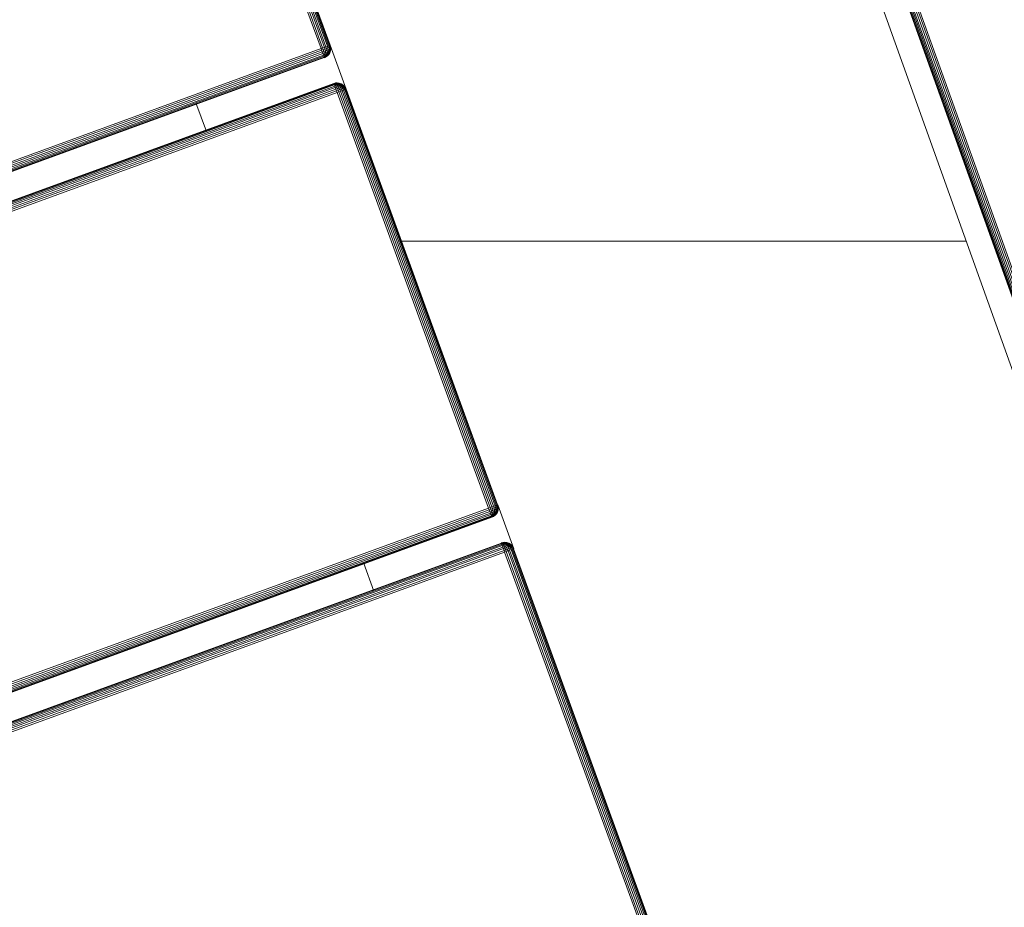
# Model space of a CAD drawing. Header units: millimetres. Extents: x -68595 to 26741, y -534 to 35396.
# Tile 84 of 172: x -56736 to -56534, y 25465 to 25647. Entities that reach past the tile are written whole.
import ezdxf

# ---------------------------------------------------------------- set-up
doc = ezdxf.new("R2010")
doc.units = ezdxf.units.MM
for name, color, linetype, lineweight, true_color in [('Furniture-1', 7, 'Continuous', 9, 0xaaaaaa), ('Kohvikulaud-1', 7, 'Continuous', 9, 0xaaaaaa), ('Kohvikutool-1', 7, 'Continuous', 9, 0xaaaaaa), ('Surface Pattern-1', 7, 'Continuous', 9, 0x232323)]:
    doc.layers.add(name, color=color, linetype=linetype, lineweight=lineweight, true_color=true_color)

# ---------------------------------------------------------------- blocks, each defined once
blk = doc.blocks.new('MA_Kohvikulaud - Kohvikulaud_DWG-V70-Sisehoov')
at = {"layer": 'Kohvikulaud-1'}
for p, q in [((455.5, 449.97), (364.5, 449.97)), ((364.5, 449.86), (455.5, 449.86)), ((364.5, 449.67), (455.5, 449.67)), ((455.5, 450), (455.86, 449.97)), ((455.5, 449.97), (455.5, 450)), ((455.86, 449.97), (455.5, 450)), ((455.5, 449.86), (455.5, 449.97)), ((455.86, 449.93), (455.5, 449.97)), ((455.5, 449.67), (455.5, 449.86)), ((455.86, 449.83), (455.5, 449.86)), ((455.5, 449.41), (455.5, 449.67)), ((455.86, 449.65), (455.5, 449.67)), ((455.51, 450), (465.14, 450)), ((455.86, 449.97), (456.24, 449.86)), ((455.86, 449.93), (455.86, 449.97)), ((456.24, 449.86), (455.86, 449.97)), ((456.24, 449.83), (455.86, 449.93)), ((455.86, 449.93), (455.86, 449.83)), ((455.86, 449.83), (456.24, 449.73)), ((455.86, 449.83), (455.86, 449.65)), ((456.24, 449.86), (456.59, 449.67)), ((456.24, 449.83), (456.24, 449.86)), ((456.59, 449.67), (456.24, 449.86)), ((456.59, 449.65), (456.24, 449.83)), ((456.24, 449.83), (456.24, 449.73)), ((456.24, 449.73), (456.59, 449.56)), ((456.24, 449.73), (456.24, 449.56)), ((456.59, 449.67), (456.91, 449.41)), ((456.59, 449.65), (456.59, 449.67)), ((456.91, 449.41), (456.59, 449.67)), ((463.71, 449.41), (464.03, 449.67)), ((464.03, 449.67), (463.71, 449.41)), ((464.03, 449.67), (464.39, 449.86)), ((464.39, 449.86), (464.03, 449.67)), ((464.39, 449.83), (464.03, 449.65)), ((464.03, 449.56), (464.39, 449.73)), ((464.03, 449.67), (464.03, 449.65)), ((464.39, 449.86), (464.76, 449.97)), ((464.76, 449.97), (464.39, 449.86)), ((464.76, 449.93), (464.39, 449.83)), ((464.39, 449.86), (464.39, 449.83)), ((464.39, 449.73), (464.76, 449.83)), ((464.39, 449.83), (464.39, 449.73)), ((464.39, 449.73), (464.39, 449.56)), ((464.76, 449.97), (465.13, 450)), ((465.13, 450), (464.76, 449.97)), ((465.13, 449.97), (464.76, 449.93)), ((464.76, 449.97), (464.76, 449.93)), ((464.76, 449.83), (464.76, 449.93)), ((465.13, 449.86), (464.76, 449.83)), ((464.76, 449.65), (464.76, 449.83)), ((465.13, 449.67), (464.76, 449.65)), ((465.13, 449.97), (465.13, 450)), ((465.13, 449.86), (465.13, 449.97)), ((556.12, 449.97), (465.13, 449.97)), ((465.13, 449.67), (465.13, 449.86)), ((556.12, 449.86), (465.13, 449.86)), ((465.13, 449.41), (465.13, 449.67)), ((556.12, 449.67), (465.13, 449.67)), ((556.12, 450), (556.49, 449.97)), ((556.12, 449.97), (556.12, 450)), ((556.49, 449.97), (556.12, 450)), ((556.12, 449.86), (556.12, 449.97)), ((556.49, 449.93), (556.12, 449.97)), ((556.12, 449.67), (556.12, 449.86)), ((556.49, 449.83), (556.12, 449.86)), ((556.12, 449.41), (556.12, 449.67)), ((556.49, 449.65), (556.12, 449.67)), ((556.14, 450), (565.76, 450)), ((556.49, 449.97), (556.86, 449.86)), ((556.49, 449.93), (556.49, 449.97)), ((556.86, 449.86), (556.49, 449.97)), ((556.86, 449.83), (556.49, 449.93)), ((556.49, 449.93), (556.49, 449.83)), ((556.49, 449.83), (556.86, 449.73)), ((556.49, 449.83), (556.49, 449.65)), ((556.86, 449.86), (557.22, 449.67)), ((556.86, 449.83), (556.86, 449.86)), ((557.22, 449.67), (556.86, 449.86)), ((557.22, 449.65), (556.86, 449.83)), ((556.86, 449.83), (556.86, 449.73)), ((556.86, 449.73), (557.22, 449.56)), ((556.86, 449.73), (556.86, 449.56)), ((557.22, 449.67), (557.54, 449.41)), ((557.22, 449.65), (557.22, 449.67)), ((557.54, 449.41), (557.22, 449.67)), ((564.34, 449.41), (564.66, 449.67)), ((564.66, 449.67), (564.34, 449.41)), ((564.66, 449.67), (565.01, 449.86)), ((565.01, 449.86), (564.66, 449.67)), ((565.01, 449.83), (564.66, 449.65)), ((564.66, 449.56), (565.01, 449.73)), ((564.66, 449.67), (564.66, 449.65)), ((565.01, 449.86), (565.39, 449.97)), ((565.39, 449.97), (565.01, 449.86)), ((565.39, 449.93), (565.01, 449.83)), ((565.01, 449.86), (565.01, 449.83)), ((565.01, 449.73), (565.39, 449.83)), ((565.01, 449.83), (565.01, 449.73)), ((565.01, 449.73), (565.01, 449.56)), ((565.39, 449.97), (565.75, 450)), ((565.75, 450), (565.39, 449.97)), ((565.75, 449.97), (565.39, 449.93)), ((565.39, 449.97), (565.39, 449.93)), ((565.39, 449.83), (565.39, 449.93)), ((565.75, 449.86), (565.39, 449.83)), ((565.39, 449.65), (565.39, 449.83)), ((565.75, 449.67), (565.39, 449.65)), ((565.75, 449.97), (565.75, 450)), ((565.75, 449.86), (565.75, 449.97)), ((656.75, 449.97), (565.75, 449.97)), ((565.75, 449.67), (565.75, 449.86)), ((565.75, 449.86), (656.75, 449.86)), ((565.75, 449.41), (565.75, 449.67)), ((565.75, 449.67), (656.75, 449.67)), ((364.5, 449.41), (455.5, 449.41)), ((364.5, 449.09), (455.5, 449.09)), ((364.5, 448.74), (455.5, 448.74)), ((364.5, 448.36), (455.5, 448.36)), ((455.5, 448), (364.5, 448)), ((455.5, 449.09), (455.5, 449.41)), ((455.86, 449.39), (455.5, 449.41)), ((455.5, 448.74), (455.5, 449.09)), ((455.86, 449.08), (455.5, 449.09)), ((455.5, 448.36), (455.5, 448.74)), ((455.86, 448.72), (455.5, 448.74)), ((455.5, 448), (455.5, 448.36)), ((455.86, 448.36), (455.5, 448.36)), ((455.5, -448), (455.5, 448)), ((455.5, 448), (455.86, 448)), ((455.86, 449.65), (456.24, 449.56)), ((455.86, 449.65), (455.86, 449.39)), ((455.86, 449.39), (456.24, 449.31)), ((455.86, 449.39), (455.86, 449.08)), ((455.86, 449.08), (456.24, 449.02)), ((455.86, 449.08), (455.86, 448.72)), ((455.86, 448.72), (456.24, 448.68)), ((455.86, 448.72), (455.86, 448.36)), ((455.86, 448.36), (456.24, 448.34)), ((455.86, 448.36), (455.86, 448)), ((455.86, 448), (456.24, 448)), ((455.86, 448), (455.86, -448)), ((456.24, 449.56), (456.59, 449.4)), ((456.24, 449.56), (456.24, 449.31)), ((456.24, 449.31), (456.59, 449.18)), ((456.24, 449.31), (456.24, 449.02)), ((456.24, 449.02), (456.59, 448.92)), ((456.24, 449.02), (456.24, 448.68)), ((456.24, 448.68), (456.59, 448.62)), ((456.24, 448.68), (456.24, 448.34)), ((456.24, 448.34), (456.59, 448.3)), ((456.24, 448.34), (456.24, 448)), ((456.24, 448), (456.59, 448)), ((456.24, -448), (456.24, 448)), ((456.91, 449.39), (456.59, 449.65)), ((456.59, 449.65), (456.59, 449.56)), ((456.59, 449.56), (456.91, 449.31)), ((456.59, 449.56), (456.59, 449.4)), ((456.59, 449.4), (456.91, 449.18)), ((456.59, 449.4), (456.59, 449.18)), ((456.59, 449.18), (456.91, 449)), ((456.59, 449.18), (456.59, 448.92)), ((456.59, 448.92), (456.91, 448.77)), ((456.59, 448.92), (456.59, 448.62)), ((456.59, 448.62), (456.91, 448.52)), ((456.59, 448.62), (456.59, 448.3)), ((456.59, 448.3), (456.91, 448.26)), ((456.59, 448.3), (456.59, 448)), ((456.59, 448), (456.91, 448)), ((456.59, -448), (456.59, 448)), ((456.91, 449.41), (457.17, 449.09)), ((456.91, 449.39), (456.91, 449.41)), ((457.17, 449.09), (456.91, 449.41)), ((457.17, 449.08), (456.91, 449.39)), ((456.91, 449.39), (456.91, 449.31)), ((456.91, 449.31), (457.17, 449.02)), ((456.91, 449.31), (456.91, 449.18)), ((456.91, 449.18), (457.17, 448.92)), ((456.91, 449.18), (456.91, 449)), ((456.91, 449), (457.17, 448.77)), ((456.91, 449), (456.91, 448.77)), ((456.91, 448.77), (457.17, 448.6)), ((456.91, 448.77), (456.91, 448.52)), ((456.91, 448.52), (457.17, 448.4)), ((456.91, 448.52), (456.91, 448.26)), ((456.91, 448.26), (457.17, 448.2)), ((456.91, 448.26), (456.91, 448)), ((456.91, 448), (457.17, 448)), ((456.91, -448), (456.91, 448)), ((457.17, 449.09), (457.36, 448.74)), ((457.17, 449.08), (457.17, 449.09)), ((457.36, 448.74), (457.17, 449.09)), ((457.36, 448.72), (457.17, 449.08)), ((457.17, 449.08), (457.17, 449.02)), ((457.36, 448.74), (457.17, 449.08)), ((457.36, 448.7), (457.17, 449.02)), ((457.17, 449.02), (457.36, 448.7)), ((457.17, 449.02), (457.17, 448.92)), ((457.17, 448.92), (457.36, 448.65)), ((457.17, 448.92), (457.36, 448.65)), ((457.17, 448.92), (457.17, 448.77)), ((457.17, 448.77), (457.36, 448.57)), ((457.17, 448.77), (457.36, 448.57)), ((457.17, 448.77), (457.17, 448.6)), ((457.17, 448.6), (457.36, 448.46)), ((457.17, 448.6), (457.36, 448.46)), ((457.17, 448.6), (457.17, 448.4)), ((457.17, 448.4), (457.36, 448.34)), ((457.17, 448.4), (457.36, 448.34)), ((457.17, 448.4), (457.17, 448.2)), ((457.17, 448.2), (457.36, 448.2)), ((457.17, 448.2), (457.36, 448.2)), ((457.17, 448.2), (457.17, 448)), ((457.17, 448), (457.36, 448.07)), ((457.17, 448), (457.36, 448.07)), ((457.17, -448), (457.17, 448)), ((457.36, 448.74), (457.47, 448.36)), ((457.47, 448.36), (457.36, 448.73)), ((457.47, 448.03), (457.36, 448)), ((457.36, -448), (457.36, 448)), ((457.47, 448.36), (457.5, 448)), ((457.5, 448), (457.47, 448.36)), ((457.47, 448.03), (457.5, 448)), ((457.47, -448), (457.47, 448)), ((463.12, 448), (463.16, 448.36)), ((463.16, 448.36), (463.12, 448)), ((463.16, 448.03), (463.12, 448)), ((463.16, 448.36), (463.27, 448.74)), ((463.16, 448.36), (463.27, 448.74)), ((463.27, 448), (463.16, 448.03)), ((463.16, 448), (463.16, -448)), ((463.27, 448.74), (463.45, 449.09)), ((463.45, 449.09), (463.27, 448.72)), ((463.27, 448.73), (463.45, 449.09)), ((463.45, 449.08), (463.27, 448.68)), ((463.27, 448.7), (463.45, 449.08)), ((463.27, 448.68), (463.45, 449.02)), ((463.27, 448.62), (463.45, 449.02)), ((463.27, 448.62), (463.45, 448.92)), ((463.27, 448.52), (463.45, 448.92)), ((463.27, 448.52), (463.45, 448.77)), ((463.27, 448.4), (463.45, 448.77)), ((463.27, 448.4), (463.45, 448.6)), ((463.27, 448.27), (463.45, 448.6)), ((463.27, 448.27), (463.45, 448.4)), ((463.27, 448.13), (463.45, 448.4)), ((463.27, 448.13), (463.45, 448.2)), ((463.45, 448), (463.27, 448.13)), ((463.27, 448.07), (463.45, 448)), ((463.27, 448), (463.27, -448)), ((463.45, 449.09), (463.71, 449.41)), ((463.71, 449.41), (463.45, 449.09)), ((463.71, 449.39), (463.45, 449.08)), ((463.45, 449.02), (463.71, 449.31)), ((463.45, 448.92), (463.71, 449.18)), ((463.45, 449.09), (463.45, 449.08)), ((463.45, 449.08), (463.45, 449.02)), ((463.45, 449.02), (463.45, 448.92)), ((463.45, 448.77), (463.71, 449)), ((463.45, 448.92), (463.45, 448.77)), ((463.45, 448.6), (463.71, 448.77)), ((463.45, 448.77), (463.45, 448.6)), ((463.45, 448.6), (463.45, 448.4)), ((463.45, 448.4), (463.71, 448.52)), ((463.45, 448.4), (463.45, 448.2)), ((463.45, 448.2), (463.71, 448.26)), ((463.45, 448), (463.45, 448.2)), ((463.45, 448), (463.71, 448)), ((463.45, 448), (463.45, -448)), ((464.03, 449.65), (463.71, 449.39)), ((463.71, 449.31), (464.03, 449.56)), ((463.71, 449.41), (463.71, 449.39)), ((463.71, 449.18), (464.03, 449.4)), ((463.71, 449.39), (463.71, 449.31)), ((463.71, 449.31), (463.71, 449.18)), ((463.71, 449), (464.03, 449.18)), ((463.71, 449.18), (463.71, 449)), ((463.71, 449), (463.71, 448.77)), ((463.71, 448.77), (464.03, 448.92)), ((463.71, 448.77), (463.71, 448.52)), ((463.71, 448.52), (464.03, 448.62)), ((463.71, 448.52), (463.71, 448.26)), ((463.71, 448.26), (464.03, 448.3)), ((463.71, 448), (463.71, 448.26)), ((463.71, 448), (464.03, 448)), ((463.71, 448), (463.71, -448)), ((464.03, 449.65), (464.03, 449.56)), ((464.03, 449.4), (464.39, 449.56)), ((464.03, 449.56), (464.03, 449.4)), ((464.03, 449.4), (464.03, 449.18)), ((464.03, 449.18), (464.39, 449.31)), ((464.03, 449.18), (464.03, 448.92)), ((464.03, 448.92), (464.39, 449.02)), ((464.03, 448.92), (464.03, 448.62)), ((464.03, 448.62), (464.39, 448.68)), ((464.03, 448.62), (464.03, 448.3)), ((464.03, 448.3), (464.39, 448.34)), ((464.03, 448), (464.03, 448.3)), ((464.03, 448), (464.39, 448)), ((464.03, 448), (464.03, -448)), ((464.39, 449.56), (464.76, 449.65)), ((464.39, 449.56), (464.39, 449.31)), ((464.39, 449.31), (464.76, 449.39)), ((464.39, 449.31), (464.39, 449.02)), ((464.39, 449.02), (464.76, 449.08)), ((464.39, 449.02), (464.39, 448.68)), ((464.39, 448.68), (464.76, 448.72)), ((464.39, 448.68), (464.39, 448.34)), ((464.39, 448.34), (464.76, 448.36)), ((464.39, 448), (464.39, 448.34)), ((464.39, 448), (464.76, 448)), ((464.39, -448), (464.39, 448)), ((464.76, 449.39), (464.76, 449.65)), ((465.13, 449.41), (464.76, 449.39)), ((464.76, 449.08), (464.76, 449.39)), ((465.13, 449.09), (464.76, 449.08)), ((464.76, 448.72), (464.76, 449.08)), ((465.13, 448.74), (464.76, 448.72)), ((464.76, 448.36), (464.76, 448.72)), ((464.76, 448), (464.76, 448.36)), ((465.13, 448.36), (464.76, 448.36)), ((464.76, 448), (465.13, 448)), ((464.76, 448), (464.76, -448)), ((465.13, 449.09), (465.13, 449.41)), ((556.12, 449.41), (465.13, 449.41)), ((465.13, 448.74), (465.13, 449.09)), ((556.12, 449.09), (465.13, 449.09)), ((465.13, 448.36), (465.13, 448.74)), ((556.12, 448.74), (465.13, 448.74)), ((465.13, 448), (465.13, 448.36)), ((465.13, 448.36), (556.12, 448.36)), ((556.12, 448), (465.13, 448)), ((465.13, 448), (465.13, -448)), ((556.12, 449.09), (556.12, 449.41)), ((556.49, 449.39), (556.12, 449.41)), ((556.12, 448.74), (556.12, 449.09)), ((556.49, 449.08), (556.12, 449.09)), ((556.12, 448.36), (556.12, 448.74)), ((556.49, 448.72), (556.12, 448.74)), ((556.12, 448), (556.12, 448.36)), ((556.49, 448.36), (556.12, 448.36)), ((556.12, -448), (556.12, 448)), ((556.12, 448), (556.49, 448)), ((556.49, 449.65), (556.86, 449.56)), ((556.49, 449.65), (556.49, 449.39)), ((556.49, 449.39), (556.86, 449.31)), ((556.49, 449.39), (556.49, 449.08)), ((556.49, 449.08), (556.86, 449.02)), ((556.49, 449.08), (556.49, 448.72)), ((556.49, 448.72), (556.86, 448.68)), ((556.49, 448.72), (556.49, 448.36)), ((556.49, 448.36), (556.86, 448.34)), ((556.49, 448.36), (556.49, 448)), ((556.49, 448), (556.86, 448)), ((556.49, 448), (556.49, -448)), ((556.86, 449.56), (557.22, 449.4)), ((556.86, 449.56), (556.86, 449.31)), ((556.86, 449.31), (557.22, 449.18)), ((556.86, 449.31), (556.86, 449.02)), ((556.86, 449.02), (557.22, 448.92)), ((556.86, 449.02), (556.86, 448.68)), ((556.86, 448.68), (557.22, 448.62)), ((556.86, 448.68), (556.86, 448.34)), ((556.86, 448.34), (557.22, 448.3)), ((556.86, 448.34), (556.86, 448)), ((556.86, 448), (557.22, 448)), ((556.86, 448), (556.86, -448)), ((557.54, 449.39), (557.22, 449.65)), ((557.22, 449.65), (557.22, 449.56)), ((557.22, 449.56), (557.54, 449.31)), ((557.22, 449.56), (557.22, 449.4)), ((557.22, 449.4), (557.54, 449.18)), ((557.22, 449.4), (557.22, 449.18)), ((557.22, 449.18), (557.54, 449)), ((557.22, 449.18), (557.22, 448.92)), ((557.22, 448.92), (557.54, 448.77)), ((557.22, 448.92), (557.22, 448.62)), ((557.22, 448.62), (557.54, 448.52)), ((557.22, 448.62), (557.22, 448.3)), ((557.22, 448.3), (557.54, 448.26)), ((557.22, 448.3), (557.22, 448)), ((557.22, 448), (557.54, 448)), ((557.22, 448), (557.22, -448)), ((557.54, 449.41), (557.8, 449.09)), ((557.54, 449.39), (557.54, 449.41)), ((557.8, 449.09), (557.54, 449.41)), ((557.8, 449.08), (557.54, 449.39)), ((557.54, 449.39), (557.54, 449.31)), ((557.54, 449.31), (557.8, 449.02)), ((557.54, 449.31), (557.54, 449.18)), ((557.54, 449.18), (557.8, 448.92)), ((557.54, 449.18), (557.54, 449)), ((557.54, 449), (557.8, 448.77)), ((557.54, 449), (557.54, 448.77)), ((557.54, 448.77), (557.8, 448.6)), ((557.54, 448.77), (557.54, 448.52)), ((557.54, 448.52), (557.8, 448.4)), ((557.54, 448.52), (557.54, 448.26)), ((557.54, 448.26), (557.8, 448.2)), ((557.54, 448.26), (557.54, 448)), ((557.54, 448), (557.8, 448)), ((557.54, 448), (557.54, -448)), ((557.8, 449.09), (557.98, 448.74)), ((557.8, 449.08), (557.8, 449.09)), ((557.8, 449.09), (557.98, 448.73)), ((557.98, 448.73), (557.8, 449.09)), ((557.98, 448.72), (557.8, 449.08)), ((557.8, 449.08), (557.8, 449.02)), ((557.98, 448.7), (557.8, 449.02)), ((557.8, 449.02), (557.98, 448.7)), ((557.8, 449.02), (557.8, 448.92)), ((557.8, 448.92), (557.98, 448.65)), ((557.8, 448.92), (557.98, 448.65)), ((557.8, 448.92), (557.8, 448.77)), ((557.8, 448.77), (557.98, 448.57)), ((557.8, 448.77), (557.98, 448.57)), ((557.8, 448.77), (557.8, 448.6)), ((557.8, 448.6), (557.98, 448.46)), ((557.8, 448.6), (557.98, 448.46)), ((557.8, 448.6), (557.8, 448.4)), ((557.8, 448.4), (557.98, 448.34)), ((557.8, 448.4), (557.98, 448.34)), ((557.8, 448.4), (557.8, 448.2)), ((557.8, 448.2), (557.98, 448.2)), ((557.8, 448.2), (557.98, 448.2)), ((557.8, 448.2), (557.8, 448)), ((557.8, 448), (557.98, 448.07)), ((557.8, 448), (557.98, 448.07)), ((557.8, 448), (557.8, -448)), ((557.98, 448.74), (558.09, 448.36)), ((557.98, 448.74), (558.09, 448.36)), ((557.98, 448), (558.09, 448.03)), ((557.98, 448), (557.98, -448)), ((558.09, 448.36), (558.12, 448)), ((558.09, 448.36), (558.12, 448)), ((558.09, 448.03), (558.12, 448)), ((558.09, -448), (558.09, 448)), ((563.75, 448), (563.78, 448.36)), ((563.78, 448.36), (563.75, 448)), ((563.78, 448.03), (563.75, 448)), ((563.78, 448.36), (563.89, 448.74)), ((563.78, 448.36), (563.89, 448.73)), ((563.78, 448.03), (563.89, 448)), ((563.78, 448), (563.78, -448)), ((563.89, 448.74), (564.08, 449.09)), ((564.08, 449.09), (563.89, 448.74)), ((564.08, 449.08), (563.89, 448.68)), ((563.89, 448.74), (564.08, 449.08)), ((563.89, 448.68), (564.08, 449.02)), ((563.89, 448.62), (564.08, 449.02)), ((563.89, 448.62), (564.08, 448.92)), ((563.89, 448.52), (564.08, 448.92)), ((563.89, 448.52), (564.08, 448.77)), ((563.89, 448.4), (564.08, 448.77)), ((563.89, 448.4), (564.08, 448.6)), ((563.89, 448.27), (564.08, 448.6)), ((563.89, 448.27), (564.08, 448.4)), ((563.89, 448.13), (564.08, 448.4)), ((563.89, 448.13), (564.08, 448.2)), ((564.08, 448), (563.89, 448.13)), ((563.89, 448.07), (564.08, 448)), ((563.89, 448), (563.89, -448)), ((564.08, 449.09), (564.34, 449.41)), ((564.34, 449.41), (564.08, 449.09)), ((564.34, 449.39), (564.08, 449.08)), ((564.08, 449.02), (564.34, 449.31)), ((564.08, 448.92), (564.34, 449.18)), ((564.08, 449.09), (564.08, 449.08)), ((564.08, 449.08), (564.08, 449.02)), ((564.08, 449.02), (564.08, 448.92)), ((564.08, 448.77), (564.34, 449)), ((564.08, 448.92), (564.08, 448.77)), ((564.08, 448.6), (564.34, 448.77)), ((564.08, 448.77), (564.08, 448.6)), ((564.08, 448.6), (564.08, 448.4)), ((564.08, 448.4), (564.34, 448.52)), ((564.08, 448.4), (564.08, 448.2)), ((564.08, 448.2), (564.34, 448.26)), ((564.08, 448.2), (564.08, 448)), ((564.08, 448), (564.34, 448)), ((564.08, 448), (564.08, -448)), ((564.66, 449.65), (564.34, 449.39)), ((564.34, 449.31), (564.66, 449.56)), ((564.34, 449.41), (564.34, 449.39)), ((564.34, 449.18), (564.66, 449.4)), ((564.34, 449.39), (564.34, 449.31)), ((564.34, 449.31), (564.34, 449.18)), ((564.34, 449), (564.66, 449.18)), ((564.34, 449.18), (564.34, 449)), ((564.34, 449), (564.34, 448.77)), ((564.34, 448.77), (564.66, 448.92)), ((564.34, 448.77), (564.34, 448.52)), ((564.34, 448.52), (564.66, 448.62)), ((564.34, 448.52), (564.34, 448.26)), ((564.34, 448.26), (564.66, 448.3)), ((564.34, 448.26), (564.34, 448)), ((564.34, 448), (564.66, 448)), ((564.34, 448), (564.34, -448)), ((564.66, 449.65), (564.66, 449.56)), ((564.66, 449.4), (565.01, 449.56)), ((564.66, 449.56), (564.66, 449.4)), ((564.66, 449.4), (564.66, 449.18)), ((564.66, 449.18), (565.01, 449.31)), ((564.66, 449.18), (564.66, 448.92)), ((564.66, 448.92), (565.01, 449.02)), ((564.66, 448.92), (564.66, 448.62)), ((564.66, 448.62), (565.01, 448.68)), ((564.66, 448.62), (564.66, 448.3)), ((564.66, 448.3), (565.01, 448.34)), ((564.66, 448.3), (564.66, 448)), ((564.66, 448), (565.01, 448)), ((564.66, 448), (564.66, -448)), ((565.01, 449.56), (565.39, 449.65)), ((565.01, 449.56), (565.01, 449.31)), ((565.01, 449.31), (565.39, 449.39)), ((565.01, 449.31), (565.01, 449.02)), ((565.01, 449.02), (565.39, 449.08)), ((565.01, 449.02), (565.01, 448.68)), ((565.01, 448.68), (565.39, 448.72)), ((565.01, 448.68), (565.01, 448.34)), ((565.01, 448.34), (565.39, 448.36)), ((565.01, 448.34), (565.01, 448)), ((565.01, 448), (565.39, 448)), ((565.01, 448), (565.01, -448)), ((565.39, 449.39), (565.39, 449.65)), ((565.75, 449.41), (565.39, 449.39)), ((565.39, 449.08), (565.39, 449.39)), ((565.75, 449.09), (565.39, 449.08)), ((565.39, 448.72), (565.39, 449.08)), ((565.75, 448.74), (565.39, 448.72)), ((565.39, 448.36), (565.39, 448.72)), ((565.75, 448.36), (565.39, 448.36)), ((565.39, 448.36), (565.39, 448)), ((565.39, 448), (565.75, 448)), ((565.39, -448), (565.39, 448)), ((565.75, 449.09), (565.75, 449.41)), ((565.75, 449.41), (656.75, 449.41)), ((565.75, 448.74), (565.75, 449.09)), ((565.75, 449.09), (656.75, 449.09)), ((565.75, 448.36), (565.75, 448.74)), ((565.75, 448.74), (656.75, 448.74)), ((565.75, 448), (565.75, 448.36)), ((565.75, 448.36), (656.75, 448.36)), ((656.75, 448), (565.75, 448)), ((565.75, 448), (565.75, -448)), ((463.45, 420), (457.17, 420)), ((564.08, 420), (557.8, 420))]:
    blk.add_line(p, q, dxfattribs=at)
blk = doc.blocks.new('MA_Kohvikulaud - MA_Kohvikulaud-V71-Sisehoov')
blk.add_blockref('MA_Kohvikulaud - Kohvikulaud_DWG-V70-Sisehoov', (-357.3, 23.93))
blk = doc.blocks.new('MA_Kohvikultool - Kohvikutool_DWG-V76-Sisehoov')
at = {"layer": 'Kohvikutool-1'}
for p, q in [((285, 465), (285, 15)), ((278, 458), (278, 22)), ((278.36, 458), (278.36, 22)), ((278.74, 22), (278.74, 458)), ((279.09, 22), (279.09, 458)), ((279.41, 22), (279.41, 458)), ((279.67, 22), (279.67, 458)), ((279.86, 22), (279.86, 458)), ((279.97, 22), (279.97, 458))]:
    blk.add_line(p, q, dxfattribs=at)
blk = doc.blocks.new('MA_Kohvikultool - MA_Kohvikultool-V77-Sisehoov')
blk.add_blockref('MA_Kohvikultool - Kohvikutool_DWG-V76-Sisehoov', (111.57, -216.07))

msp = doc.modelspace()

# ---------------------------------------------------------------- hatches: boundary and pattern name
at = {"layer": 'Surface Pattern-1'}
h = msp.add_hatch(dxfattribs=at)
h.set_pattern_fill('FP_11', color=256, style=0, pattern_type=2)
h.set_pattern_definition([(180, (-60511.6, 28001.26), (-7e-14, -600), []), (270, (-60511.6, 28001.26), (600, 4e-14), [])])
h.paths.add_polyline_path([(-56372.24, 23783.07), (-52926.5, 28355.73), (-52913.6, 29348.17), (-57646.08, 29348.17), (-57646.08, 27269.19), (-59908.79, 25551.47), (-56383.81, 23788.85)])
h.paths.add_polyline_path([(-56972.18, 24224.63), (-57032.44, 24396.47), (-57028.67, 24397.82), (-57033.09, 24413.51), (-57030.77, 24414.61), (-56944.92, 24445.32), (-56962.79, 24495.28), (-57056.95, 24461.6), (-57053.35, 24451.56), (-57081.6, 24441.45), (-57240.36, 24885.25), (-57212.11, 24895.35), (-57208.52, 24885.31), (-56784.81, 25036.88), (-56788.41, 25046.92), (-56760.16, 25057.03), (-56602.05, 24613), (-56629.65, 24603.13), (-56633.24, 24613.17), (-56727.4, 24579.49), (-56709.53, 24529.53), (-56620.06, 24560.5), (-56619.77, 24560.25), (-56614.65, 24545.93), (-56609.79, 24547.61), (-56548.47, 24376.2), (-56971.16, 24224.99)])
h.paths.add_polyline_path([(-56956.88, 24270.94), (-56589.83, 24402.74), (-56599.61, 24430.07), (-56966.82, 24298.71), (-56957.9, 24273.79)])
h.paths.add_polyline_path([(-56916.67, 24455.43), (-56737.77, 24519.42), (-56755.65, 24569.39), (-56934.54, 24505.39), (-56917.53, 24457.84)])
h.paths.add_polyline_path([(-57066.17, 24576.46), (-56698.96, 24707.82), (-56700.65, 24712.53), (-57067.86, 24581.16), (-57067.33, 24579.7)])
h.paths.add_polyline_path([(-57103.64, 24681.21), (-56736.43, 24812.57), (-56738.12, 24817.27), (-57105.33, 24685.91)])
h.paths.add_polyline_path([(-57141.12, 24785.95), (-56773.91, 24917.32), (-56775.59, 24922.02), (-57142.8, 24790.66)])
h.paths.add_polyline_path([(-58248.06, 24880.15), (-58399.63, 25303.85), (-58227.79, 25364.12), (-58226.44, 25360.35), (-58210.75, 25364.77), (-58209.65, 25362.44), (-58178.94, 25276.59), (-58128.98, 25294.47), (-58162.66, 25388.62), (-58173.09, 25386.1), (-58182.81, 25413.28), (-57739.01, 25572.03), (-57728.91, 25543.79), (-57738.95, 25540.19), (-57587.38, 25116.49), (-57577.34, 25120.08), (-57567.23, 25091.84), (-58011.09, 24933.24), (-58020.63, 24961.5), (-58011.09, 24964.92), (-58044.77, 25059.07), (-58094.73, 25041.2), (-58063.76, 24951.73), (-58064.01, 24951.44), (-58078.33, 24946.32), (-58076.65, 24941.46), (-58246.71, 24880.63)])
h.paths.add_polyline_path([(-58221.96, 24921.34), (-58194.19, 24931.28), (-58325.55, 25298.49), (-58353.32, 25288.55), (-58222.35, 24922.44)])
h.paths.add_polyline_path([(-57379.52, 24953.57), (-57687.86, 25799.11), (-56841.95, 26106.4), (-56533.99, 25261.91), (-57378.33, 24954.01)])
h.paths.add_polyline_path([(-57361.62, 24992.03), (-56981.38, 25131.47), (-57005.32, 25197.14), (-57385.81, 25058.38), (-57362.81, 24995.31)])
h.paths.add_polyline_path([(-57916.44, 25030.64), (-57911.74, 25032.32), (-58043.1, 25399.53), (-58047.81, 25397.85), (-57928.21, 25063.54)])
h.paths.add_polyline_path([(-57811.69, 25068.11), (-57806.99, 25069.79), (-57938.35, 25437), (-57943.06, 25435.32), (-57835.06, 25133.42)])
h.paths.add_polyline_path([(-58104.84, 25069.45), (-58054.88, 25087.32), (-58118.87, 25266.22), (-58168.75, 25248.1), (-58105.14, 25070.31)])
h.paths.add_polyline_path([(-57706.94, 25105.58), (-57702.24, 25107.26), (-57833.6, 25474.48), (-57838.31, 25472.79), (-57708.3, 25109.38)])
h.paths.add_polyline_path([(-56952.94, 25141.06), (-56572.45, 25279.81), (-56596.65, 25346.17), (-56977.14, 25207.41), (-56953.72, 25143.19)])
h.paths.add_polyline_path([(-57418.36, 25147.64), (-57037.87, 25286.39), (-57039.79, 25291.67), (-57420.29, 25152.92)])
h.paths.add_polyline_path([(-57452.83, 25242.17), (-57072.34, 25380.92), (-57074.57, 25386.1), (-57454.76, 25247.46)])
h.paths.add_polyline_path([(-57009.68, 25296.66), (-56629.19, 25435.42), (-56631.12, 25440.7), (-57011.61, 25301.95)])
h.paths.add_polyline_path([(-57487.31, 25336.71), (-57106.82, 25475.46), (-57108.74, 25480.74), (-57489.23, 25341.99)])
h.paths.add_polyline_path([(-57044.16, 25391.2), (-56663.67, 25529.95), (-56665.59, 25535.24), (-57046.08, 25396.48)])
h.paths.add_polyline_path([(-57521.78, 25431.24), (-57141.29, 25569.99), (-57143.22, 25575.28), (-57523.71, 25436.53)])
h.paths.add_polyline_path([(-56493.85, 25436.07), (-56503.95, 25464.31), (-56493.91, 25467.91), (-56645.48, 25891.61), (-56655.52, 25888.02), (-56665.63, 25916.26), (-56221.77, 26074.86), (-56211.73, 26046.78), (-56221.77, 26043.18), (-56188.09, 25949.03), (-56138.13, 25966.9), (-56169.1, 26056.37), (-56168.85, 26056.66), (-56154.53, 26061.78), (-56156.21, 26066.64), (-55984.8, 26127.95), (-55833.23, 25704.25), (-56005.07, 25643.98), (-56006.42, 25647.75), (-56022.11, 25643.33), (-56023.21, 25645.66), (-56053.92, 25731.51), (-56103.88, 25713.63), (-56070.2, 25619.48), (-56060.15, 25623.07), (-56050.05, 25594.82), (-56492.93, 25436.39)])
h.paths.add_polyline_path([(-57078.63, 25485.74), (-56698.14, 25624.49), (-56700.07, 25629.77), (-57080.56, 25491.02)])
h.paths.add_polyline_path([(-57556.25, 25525.78), (-57175.76, 25664.53), (-57177.69, 25669.81), (-57558.18, 25531.06)])
h.paths.add_polyline_path([(-56399.26, 25533.62), (-56394.55, 25535.31), (-56525.92, 25902.52), (-56530.62, 25900.84), (-56404.18, 25547.38)])
h.paths.add_polyline_path([(-56294.51, 25571.1), (-56289.8, 25572.78), (-56421.17, 25939.99), (-56425.87, 25938.31), (-56317.88, 25636.41)])
h.paths.add_polyline_path([(-57113.1, 25580.27), (-56732.61, 25719.02), (-56734.54, 25724.31), (-57115.03, 25585.56)])
h.paths.add_polyline_path([(-56189.76, 25608.57), (-56185.05, 25610.25), (-56316.42, 25977.46), (-56321.12, 25975.78), (-56191.12, 25612.37)])
h.paths.add_polyline_path([(-57590.73, 25620.31), (-57210.24, 25759.06), (-57212.16, 25764.35), (-57592.65, 25625.6)])
h.paths.add_polyline_path([(-57147.58, 25674.81), (-56767.09, 25813.56), (-56769.01, 25818.84), (-57149.51, 25680.09), (-57147.66, 25675.03)])
h.paths.add_polyline_path([(-55907.31, 25709.61), (-55879.54, 25719.55), (-56011.34, 26086.6), (-56038.67, 26076.82), (-55910.5, 25718.53)])
h.paths.add_polyline_path([(-57625.2, 25714.85), (-57244.71, 25853.6), (-57246.64, 25858.88), (-57627.13, 25720.13)])
h.paths.add_polyline_path([(-56113.99, 25741.88), (-56064.12, 25760), (-56128.02, 25938.65), (-56177.98, 25920.78), (-56117.04, 25750.4)])
h.paths.add_polyline_path([(-57182.05, 25769.34), (-56801.56, 25908.09), (-56803.49, 25913.38), (-57183.98, 25774.63)])
h.paths.add_polyline_path([(-57216.53, 25863.88), (-56836.04, 26002.63), (-56837.96, 26007.91), (-57218.45, 25869.16)])
h.paths.add_polyline_path([(-57584.59, 25958.63), (-57743.35, 26402.43), (-57715.1, 26412.54), (-57711.51, 26402.49), (-57617.35, 26436.17), (-57635.22, 26486.13), (-57724.69, 26455.16), (-57724.98, 26455.41), (-57730.1, 26469.74), (-57734.96, 26468.05), (-57796.28, 26639.46), (-57372.58, 26791.03), (-57312.31, 26619.19), (-57316.08, 26617.84), (-57311.66, 26602.15), (-57313.99, 26601.05), (-57399.83, 26570.34), (-57381.96, 26520.38), (-57287.8, 26554.06), (-57291.4, 26564.11), (-57263.15, 26574.21), (-57104.55, 26130.36), (-57132.64, 26120.31), (-57136.23, 26130.36), (-57559.94, 25978.78), (-57556.34, 25968.74), (-57559.94, 25967.45)])
h.paths.add_polyline_path([(-57569.16, 26093.64), (-57201.95, 26225), (-57203.63, 26229.71), (-57570.85, 26098.35)])
h.paths.add_polyline_path([(-57606.63, 26198.39), (-57239.42, 26329.75), (-57241.11, 26334.46), (-57608.32, 26203.1)])
h.paths.add_polyline_path([(-55198.65, 26278.17), (-55244.1, 26281.51), (-55274.85, 26286.86), (-55309.16, 26296.5), (-55340.15, 26308.36), (-55371.17, 26324.08), (-55401.71, 26343.51), (-55426.12, 26362.63), (-55453.12, 26388.43), (-55475.67, 26414.79), (-55493.84, 26440.67), (-55510.83, 26470.73), (-55524.99, 26502.59), (-55535.87, 26535.58), (-55543.15, 26568.05), (-55547.27, 26601.24), (-55548.19, 26637.91), (-55545.81, 26669.86), (-55539.95, 26704.44), (-55531.02, 26736.73), (-55518.46, 26769.67), (-55503.39, 26799.61), (-55484.69, 26829.37), (-55462.53, 26857.49), (-55438.4, 26882.64), (-55413.29, 26904.26), (-55382.92, 26925.31), (-55356.85, 26940), (-55324.02, 26954.59), (-55287.86, 26966.24), (-55258.82, 26972.67), (-55222.86, 26976.93), (-55190.37, 26977.79), (-55155.28, 26975.09), (-55122.37, 26969.47), (-55087.42, 26959.59), (-55057.15, 26947.98), (-55026.25, 26932.33), (-54997.46, 26914.21), (-54969.15, 26891.89), (-54945.3, 26869.14), (-54921.64, 26841.55), (-54903.47, 26815.68), (-54886.83, 26786.37), (-54872.32, 26753.76), (-54861.44, 26720.79), (-54854.16, 26688.34), (-54850.03, 26654.96), (-54849.11, 26618.36), (-54851.49, 26586.5), (-54857.35, 26551.89), (-54866.28, 26519.62), (-54878.85, 26486.67), (-54893.91, 26456.74), (-54912.62, 26426.98), (-54934.77, 26398.86), (-54958.91, 26373.71), (-54984.02, 26352.08), (-55011.48, 26332.79), (-55040.46, 26316.35), (-55074.35, 26301.38), (-55106.05, 26290.96), (-55138.94, 26283.63), (-55175.94, 26279.29), (-55191.08, 26278.54)])
h.paths.add_polyline_path([(-57644.11, 26303.14), (-57276.89, 26434.5), (-57278.58, 26439.21), (-57645.79, 26307.84)])
h.paths.add_polyline_path([(-55052.02, 26355.09), (-55045.1, 26359.18), (-55051.49, 26355.4)])
h.paths.add_polyline_path([(-55026.4, 26370.45), (-55019.38, 26375.63), (-55026.34, 26370.5)])
h.paths.add_polyline_path([(-54958.53, 26432.15), (-54953.03, 26439.51), (-54958.2, 26432.59)])
h.paths.add_polyline_path([(-57589.1, 26446.28), (-57410.21, 26510.27), (-57428.32, 26560.15), (-57606.98, 26496.24), (-57592.16, 26454.81)])
h.paths.add_polyline_path([(-54924.93, 26482.71), (-54921.56, 26489.74), (-54924.81, 26482.97)])
h.paths.add_polyline_path([(-54901.85, 26538.84), (-54899.84, 26546.58), (-54901.66, 26539.57)])
h.paths.add_polyline_path([(-57745.15, 26585.59), (-57377.93, 26716.95), (-57387.87, 26744.73), (-57754.92, 26612.92), (-57747.43, 26591.96)])
h.paths.add_polyline_path([(-54890.13, 26598.38), (-54889.68, 26606.37), (-54890.09, 26599.13)])
h.paths.add_polyline_path([(-54890.25, 26659.35), (-54891.36, 26667.05), (-54890.28, 26659.52)])
h.paths.add_polyline_path([(-54896.51, 26696.28), (-54897.34, 26699.61), (-54896.88, 26697.77)])
h.paths.add_polyline_path([(-54925.57, 26774.81), (-54929.66, 26781.73), (-54925.88, 26775.33)])
h.paths.add_polyline_path([(-54940.93, 26800.42), (-54946.11, 26807.44), (-54940.98, 26800.49)])
h.paths.add_polyline_path([(-55002.63, 26868.3), (-55009.99, 26873.8), (-55002.81, 26868.43)])
h.paths.add_polyline_path([(-55053.19, 26901.9), (-55063.15, 26906.64), (-55053.45, 26902.02)])
h.paths.add_polyline_path([(-55109.32, 26924.98), (-55117.06, 26926.98), (-55110.05, 26925.16)])
h.paths.add_polyline_path([(-55168.86, 26936.7), (-55176.85, 26937.15), (-55169.61, 26936.74)])
h.paths.add_polyline_path([(-54908.65, 28393.03), (-55778.65, 28393.03), (-55778.65, 29293.03), (-54878.65, 29293.03), (-54878.65, 28393.03), (-54880.65, 28393.03)])
h.paths.add_polyline_path([(-56234.68, 28401.71), (-56558.79, 28752.86), (-56536.52, 28772.96), (-56527.3, 28762.97), (-56453.81, 28830.8), (-56489.8, 28869.79), (-56560.03, 28806.29), (-56560.75, 28806.8), (-56570.98, 28817.34), (-56574.76, 28814.39), (-56698, 28947.91), (-56367.06, 29252.83), (-56243.82, 29119.31), (-56247.02, 29115.21), (-56237.39, 29103.11), (-56237.84, 29102.35), (-56306.1, 29039.35), (-56270.11, 29000.36), (-56196.62, 29068.18), (-56206.07, 29078.42), (-56184.03, 29098.77), (-55859.92, 28747.62), (-55881.96, 28727.27), (-55891.41, 28737.51), (-56222.09, 28432.3), (-56212.64, 28422.06), (-56222.09, 28413.34)])
h.paths.add_polyline_path([(-54499.96, 28407.53), (-54520.3, 28429.57), (-54510.07, 28439.02), (-54815.28, 28769.7), (-54825.51, 28760.25), (-54845.86, 28782.29), (-54494.71, 29106.4), (-54474.37, 29084.36), (-54484.6, 29074.91), (-54416.78, 29001.43), (-54377.79, 29037.41), (-54441.29, 29107.64), (-54440.78, 29108.37), (-54430.23, 29118.59), (-54433.18, 29122.37), (-54299.66, 29245.61), (-53994.74, 28914.67), (-54128.26, 28791.43), (-54132.36, 28794.64), (-54144.46, 28785), (-54145.22, 28785.45), (-54208.23, 28853.71), (-54247.22, 28817.72), (-54179.39, 28744.23), (-54169.16, 28753.68), (-54148.81, 28731.64), (-54497.3, 28409.98)])
h.paths.add_polyline_path([(-55074.35, 28423.03), (-54908.65, 28423.03), (-54908.65, 28493.66), (-55313.65, 28493.66), (-55313.65, 28423.03)])
h.paths.add_polyline_path([(-55343.65, 28423.03), (-55343.65, 28493.66), (-55748.65, 28493.66), (-55748.65, 28423.03), (-55510.83, 28423.03)])
h.paths.add_polyline_path([(-56275.5, 28534.39), (-55988.91, 28798.91), (-55992.3, 28802.58), (-56278.89, 28538.07)])
h.paths.add_polyline_path([(-54448.66, 28536.52), (-54444.99, 28539.91), (-54709.51, 28826.5), (-54713.18, 28823.11), (-54455.15, 28543.55)])
h.paths.add_polyline_path([(-54908.65, 28588.66), (-54908.65, 28594.28), (-55313.65, 28594.28), (-55313.65, 28588.66), (-55074.35, 28588.66)])
h.paths.add_polyline_path([(-55343.65, 28588.66), (-55343.65, 28594.28), (-55748.65, 28594.28), (-55748.65, 28588.66), (-55510.83, 28588.66)])
h.paths.add_polyline_path([(-54366.91, 28611.98), (-54363.24, 28615.37), (-54627.76, 28901.95), (-54631.43, 28898.56), (-54378.43, 28624.45)])
h.paths.add_polyline_path([(-56350.95, 28616.14), (-56064.37, 28880.66), (-56067.76, 28884.33), (-56354.34, 28619.82)])
h.paths.add_polyline_path([(-54285.16, 28687.43), (-54281.49, 28690.82), (-54546.01, 28977.41), (-54549.68, 28974.02), (-54289.67, 28692.32)])
h.paths.add_polyline_path([(-55074.35, 28689.28), (-54908.65, 28689.28), (-54908.65, 28694.91), (-55313.65, 28694.91), (-55313.65, 28689.28), (-55292.59, 28689.28)])
h.paths.add_polyline_path([(-55510.83, 28689.28), (-55343.65, 28689.28), (-55343.65, 28694.91), (-55748.65, 28694.91), (-55748.65, 28689.28), (-55729.08, 28689.28)])
h.paths.add_polyline_path([(-56426.41, 28697.89), (-56139.82, 28962.41), (-56143.21, 28966.08), (-56429.8, 28701.57)])
h.paths.add_polyline_path([(-55074.35, 28789.91), (-54908.65, 28789.91), (-54908.65, 28795.53), (-55313.65, 28795.53), (-55313.65, 28789.91), (-55183.47, 28789.91)])
h.paths.add_polyline_path([(-55510.83, 28789.91), (-55343.65, 28789.91), (-55343.65, 28795.53), (-55748.65, 28795.53), (-55748.65, 28789.91), (-55729.08, 28789.91)])
h.paths.add_polyline_path([(-54267.56, 28839.76), (-54228.57, 28875.75), (-54357.97, 29014.88), (-54396.43, 28979.38), (-54285.55, 28859.25)])
h.paths.add_polyline_path([(-56431.77, 28851.14), (-56292.15, 28980.01), (-56328.14, 29019), (-56467.76, 28890.13), (-56433, 28852.47)])
h.paths.add_polyline_path([(-54908.65, 28890.53), (-54908.65, 28896.16), (-55313.65, 28896.16), (-55313.65, 28890.53), (-54965.22, 28890.53)])
h.paths.add_polyline_path([(-55748.65, 28890.53), (-55343.65, 28890.53), (-55343.65, 28896.16), (-55748.65, 28896.16)])
h.paths.add_polyline_path([(-54064.73, 28890.89), (-54043.3, 28911.17), (-54307.57, 29197.49), (-54329.25, 29177.48), (-54069.27, 28895.82)])
h.paths.add_polyline_path([(-56629.87, 28918.33), (-56343.28, 29182.85), (-56363.56, 29204.27), (-56649.88, 28940.01), (-56633.56, 28922.33)])
h.paths.add_polyline_path([(-55313.65, 28991.16), (-54908.65, 28991.16), (-54908.65, 28996.78), (-55313.65, 28996.78)])
h.paths.add_polyline_path([(-55729.08, 28991.16), (-55343.65, 28991.16), (-55343.65, 28996.78), (-55748.65, 28996.78), (-55748.65, 28991.16)])
h.paths.add_polyline_path([(-55292.59, 29091.78), (-54908.65, 29091.78), (-54908.65, 29097.41), (-55313.65, 29097.41), (-55313.65, 29091.78)])
h.paths.add_polyline_path([(-55343.65, 29091.78), (-55343.65, 29097.41), (-55748.65, 29097.41), (-55748.65, 29091.78), (-55510.83, 29091.78)])
h.paths.add_polyline_path([(-55292.59, 29192.41), (-54908.65, 29192.41), (-54908.65, 29198.03), (-55313.65, 29198.03), (-55313.65, 29192.41)])
h.paths.add_polyline_path([(-55748.65, 29192.41), (-55343.65, 29192.41), (-55343.65, 29198.03), (-55748.65, 29198.03)])

# ---------------------------------------------------------------- block references
at = {"layer": 'Furniture-1'}
for name, p, rotation in [('MA_Kohvikultool - MA_Kohvikultool-V77-Sisehoov', (-56204.35, 25835.87), 199.6835469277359), ('MA_Kohvikulaud - MA_Kohvikulaud-V71-Sisehoov', (-57151.46, 25571.82), 290.0351301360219)]:
    msp.add_blockref(name, p, dxfattribs=dict(at, rotation=rotation))

doc.saveas('drawing.dxf')
